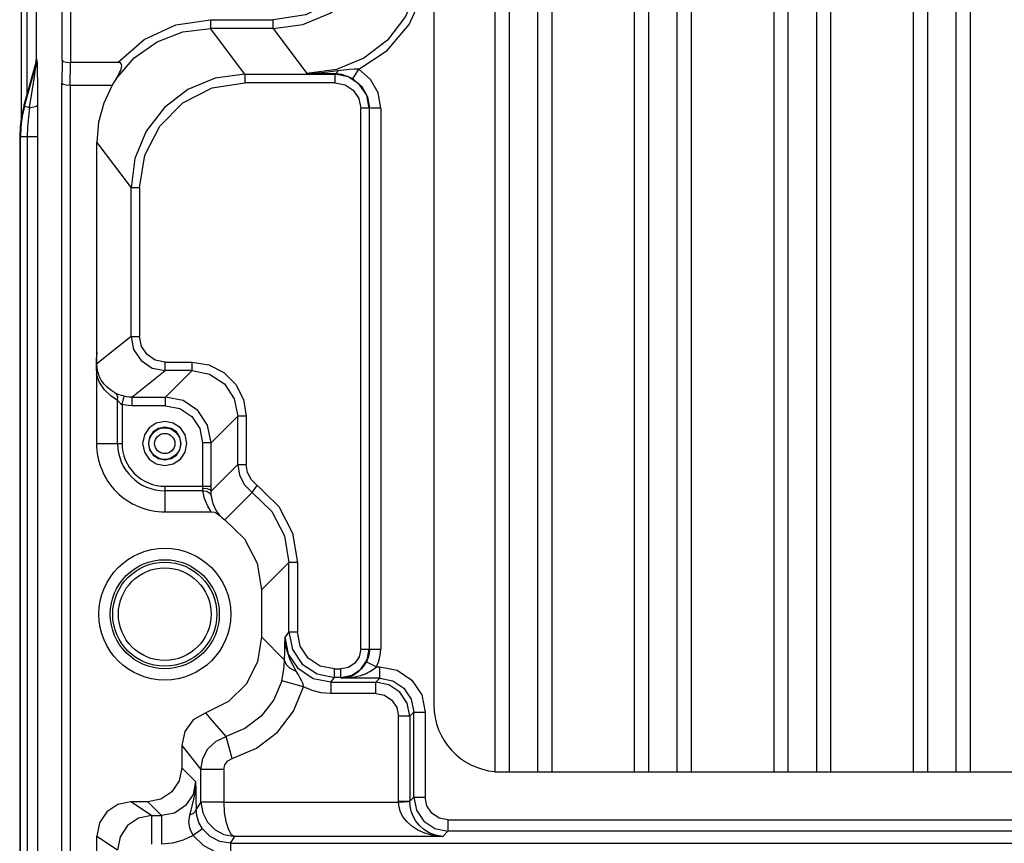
# Model space of a CAD drawing. Extents: x 0 to 594, y 0 to 420.
# Tile 95 of 104: x 391 to 408, y 264 to 279. Entities that reach past the tile are written whole.
import ezdxf

# ---------------------------------------------------------------- set-up
doc = ezdxf.new("R2010")
doc.units = 0
doc.header["$LTSCALE"] = 32.67
doc.layers.get('0').update_dxf_attribs({"linetype": 'CONTINUOUS'})

msp = doc.modelspace()

# ---------------------------------------------------------------- linework, layer by layer
at = {"color": 7, "linetype": 'CONTINUOUS'}
for p, q in [((391.131, 285.742), (391.131, 277.197)), ((399.455, 284.66), (399.455, 265.729)), ((399.705, 284.663), (399.705, 265.726)), ((400.205, 284.664), (400.205, 265.725)), ((400.455, 284.664), (400.455, 265.725)), ((401.905, 284.664), (401.905, 265.725)), ((402.155, 284.664), (402.155, 265.725)), ((402.655, 284.664), (402.655, 265.725)), ((402.905, 284.664), (402.905, 265.725)), ((404.355, 284.664), (404.355, 265.725)), ((404.605, 284.664), (404.605, 265.725)), ((405.105, 284.664), (405.105, 265.725)), ((405.355, 284.664), (405.355, 265.725)), ((406.805, 284.664), (406.805, 265.725)), ((407.055, 284.664), (407.055, 265.725)), ((407.555, 284.664), (407.555, 265.725)), ((407.805, 284.664), (407.805, 265.725)), ((398.386, 266.894), (398.386, 283.494)), ((391.394, 279.082), (391.394, 278.236)), ((391.179, 277.423), (391.383, 278.155)), ((391.995, 277.794), (392.001, 278.194)), ((392.831, 278.194), (392.001, 278.194)), ((391.995, 277.794), (391.995, 158.794)), ((391.995, 277.794), (392.732, 277.794)), ((391.105, 276.885), (391.105, 159.704)), ((392.461, 273.092), (392.461, 276.788)), ((392.455, 272.71), (392.455, 271.495)), ((393.656, 270.295), (394.472, 270.294)), ((395.355, 268.92), (395.355, 268.094)), ((393.955, 266.187), (393.955, 265.794)), ((393.955, 266.187), (394.291, 265.764)), ((399.455, 265.725), (444.255, 265.725)), ((393.355, 265.194), (393.06, 265.194)), ((392.461, 197.594), (392.461, 264.595))]:
    msp.add_line(p, q, dxfattribs=at)
at = {"color": 9, "linetype": 'CONTINUOUS'}
for p, q in [((391.231, 285.74), (391.231, 277.611)), ((391.851, 278.23), (391.851, 285.356)), ((392.001, 285.356), (392.001, 278.194)), ((394.458, 278.939), (394.458, 278.789)), ((394.458, 278.939), (395.56, 278.939)), ((395.56, 278.789), (395.56, 278.939)), ((395.061, 277.986), (394.458, 278.789)), ((395.56, 278.789), (394.458, 278.789)), ((395.56, 278.789), (396.153, 277.999)), ((391.394, 278.236), (391.407, 278.236)), ((391.851, 278.23), (391.844, 277.83)), ((391.192, 277.423), (391.396, 278.155)), ((391.374, 278.004), (391.389, 278.103)), ((391.383, 278.155), (391.396, 278.155)), ((396.96, 277.902), (397.063, 278.074)), ((391.33, 277.722), (391.364, 277.94)), ((391.364, 277.94), (391.374, 278.004)), ((395.061, 277.986), (395.061, 277.836)), ((395.061, 277.986), (396.649, 277.986)), ((396.649, 277.986), (396.654, 277.992)), ((396.649, 277.836), (396.649, 277.986)), ((391.279, 277.398), (391.33, 277.722)), ((391.844, 158.759), (391.844, 277.83)), ((396.649, 277.836), (395.06, 277.836)), ((391.179, 277.423), (391.192, 277.423)), ((391.192, 277.423), (391.279, 277.398)), ((397.099, 267.882), (397.099, 277.386)), ((397.249, 277.386), (397.099, 277.386)), ((397.249, 277.386), (397.25, 277.388)), ((397.249, 277.386), (397.249, 267.881)), ((397.25, 267.881), (397.25, 277.388)), ((397.45, 277.388), (397.25, 277.388)), ((397.45, 277.388), (397.45, 267.881)), ((391.421, 276.885), (391.105, 276.885)), ((391.118, 159.704), (391.118, 276.885)), ((391.239, 276.885), (391.239, 159.704)), ((391.421, 276.885), (391.421, 159.704)), ((392.461, 276.788), (393.062, 275.987)), ((393.062, 273.375), (393.062, 275.987)), ((393.212, 275.987), (393.062, 275.987)), ((393.212, 275.986), (393.212, 273.375)), ((393.062, 273.375), (392.462, 272.895)), ((393.062, 273.375), (393.212, 273.375)), ((393.661, 272.775), (393.661, 272.925)), ((393.662, 272.925), (394.136, 272.925)), ((394.136, 272.775), (394.136, 272.925)), ((393.078, 272.308), (393.661, 272.775)), ((394.136, 272.775), (393.661, 272.775)), ((394.136, 272.775), (393.669, 272.308)), ((392.825, 271.494), (392.825, 272.253)), ((392.905, 272.179), (392.939, 272.325)), ((392.905, 272.179), (392.905, 271.495)), ((393.078, 272.308), (393.078, 272.159)), ((393.078, 272.308), (393.669, 272.308)), ((393.669, 272.159), (393.078, 272.159)), ((393.669, 272.159), (393.669, 272.308)), ((394.469, 271.509), (394.936, 271.975)), ((394.936, 271.124), (394.936, 271.975)), ((395.086, 271.975), (394.936, 271.975)), ((395.086, 271.975), (395.086, 271.124)), ((392.455, 271.494), (392.905, 271.494)), ((394.469, 271.509), (394.319, 271.509)), ((394.469, 270.714), (394.469, 271.509)), ((394.936, 271.124), (394.469, 270.657)), ((394.936, 271.124), (395.086, 271.124)), ((393.655, 270.744), (393.655, 270.294)), ((394.325, 270.664), (393.655, 270.664)), ((393.656, 270.744), (394.469, 270.744)), ((394.469, 270.657), (394.469, 270.714)), ((394.712, 270.151), (395.193, 270.632)), ((395.193, 270.632), (395.279, 270.755)), ((395.355, 268.92), (395.836, 269.401)), ((395.836, 268.182), (395.836, 269.401)), ((395.986, 269.401), (395.836, 269.401)), ((395.986, 269.401), (395.986, 268.182)), ((395.836, 268.182), (395.77, 268.099)), ((395.836, 268.182), (395.986, 268.182)), ((395.761, 267.688), (395.355, 268.094)), ((397.099, 267.882), (397.249, 267.882)), ((397.249, 267.881), (397.25, 267.881)), ((397.25, 267.881), (397.45, 267.881)), ((397.198, 267.659), (397.378, 267.571)), ((396.636, 267.382), (396.636, 267.532)), ((396.636, 267.532), (396.749, 267.532)), ((396.749, 267.382), (396.749, 267.532)), ((397.378, 267.571), (397.432, 267.571)), ((397.432, 267.371), (397.432, 267.571)), ((396.095, 267.22), (395.709, 267.325)), ((396.57, 267.3), (396.636, 267.382)), ((396.749, 267.382), (396.636, 267.382)), ((396.749, 267.382), (396.761, 267.371)), ((397.432, 267.371), (396.761, 267.371)), ((397.432, 267.371), (397.361, 267.3)), ((396.57, 267.3), (396.57, 267.094)), ((396.57, 267.3), (397.361, 267.3)), ((397.361, 267.094), (397.361, 267.3)), ((397.361, 267.1), (396.57, 267.1)), ((397.96, 266.7), (397.755, 266.7)), ((397.761, 265.201), (397.76, 266.7)), ((397.96, 266.7), (398.031, 266.771)), ((397.96, 266.7), (397.96, 265.208)), ((398.031, 265.279), (398.031, 266.771)), ((398.031, 266.771), (398.231, 266.771)), ((398.231, 266.771), (398.231, 265.279)), ((394.837, 265.957), (394.731, 266.343)), ((394.196, 265.553), (393.955, 265.794)), ((394.291, 265.192), (394.291, 265.764)), ((394.691, 265.764), (394.291, 265.764)), ((394.691, 265.765), (394.691, 265.187)), ((398.031, 265.279), (397.96, 265.208)), ((398.031, 265.279), (398.231, 265.279)), ((393.422, 264.953), (393.06, 265.194)), ((393.355, 265.194), (393.596, 264.953)), ((394.291, 265.192), (394.205, 265.065)), ((394.691, 265.187), (397.761, 265.187)), ((397.755, 265.208), (397.96, 265.208)), ((393.422, 264.953), (393.422, 264.454)), ((393.422, 264.953), (393.596, 264.953)), ((393.596, 264.953), (393.596, 264.454)), ((394.319, 264.722), (394.156, 264.606)), ((398.631, 264.879), (398.631, 264.679)), ((398.631, 264.879), (445.079, 264.879)), ((392.461, 264.595), (392.822, 264.354)), ((394.808, 264.469), (394.887, 264.588)), ((398.54, 264.588), (394.887, 264.588)), ((398.54, 264.588), (398.631, 264.679)), ((445.079, 264.679), (398.631, 264.679)), ((394.808, 264.469), (394.808, 264.269)), ((394.808, 264.469), (448.902, 264.469))]:
    msp.add_line(p, q, dxfattribs=at)
for points in [[(397.409, 280.789), (397.318, 280.215), (397.056, 279.701), (396.648, 279.293), (396.133, 279.03), (395.56, 278.939)], [(398.152, 279.999), (398.084, 279.481), (397.884, 278.999), (397.566, 278.585), (397.152, 278.267), (396.67, 278.067), (396.153, 277.999)], [(397.063, 278.074), (397.565, 278.405), (397.951, 278.859), (398.197, 279.403), (398.282, 279.999)], [(392.831, 278.194), (393.293, 278.596), (393.85, 278.852), (394.458, 278.939)], [(392.8, 277.907), (393.119, 278.275), (393.519, 278.555), (393.974, 278.73), (394.458, 278.789)], [(391.396, 278.155), (391.402, 278.181), (391.406, 278.208), (391.407, 278.236)], [(391.407, 278.236), (391.408, 278.231), (391.409, 278.217), (391.411, 278.193), (391.412, 278.162), (391.413, 278.123), (391.414, 278.077), (391.414, 278.025), (391.415, 277.965), (391.416, 277.898), (391.417, 277.824), (391.418, 277.742), (391.419, 277.651), (391.419, 277.552), (391.42, 277.443)], [(391.389, 278.103), (391.392, 278.122), (391.394, 278.138), (391.396, 278.149), (391.396, 278.155)], [(396.695, 278.043), (396.521, 278.019), (396.342, 278.004), (396.153, 277.999)], [(396.654, 277.992), (396.669, 277.999), (396.683, 278.017), (396.695, 278.043)], [(397.063, 278.074), (396.983, 278.076), (396.895, 278.071), (396.8, 278.059), (396.695, 278.043)], [(397.45, 277.388), (397.404, 277.657), (397.269, 277.895), (397.063, 278.074)], [(396.654, 277.992), (396.49, 277.994), (396.325, 277.997), (396.153, 277.999)], [(396.96, 277.902), (396.867, 277.948), (396.767, 277.979), (396.654, 277.992)], [(396.96, 277.902), (397.115, 277.768), (397.215, 277.59), (397.25, 277.388)], [(393.212, 275.986), (393.303, 276.56), (393.565, 277.074), (393.973, 277.482), (394.487, 277.745), (395.06, 277.836)], [(391.279, 277.398), (391.258, 277.233), (391.244, 277.062), (391.239, 276.885)], [(391.283, 277.399), (391.354, 277.411), (391.402, 277.426), (391.42, 277.443)], [(391.42, 277.443), (391.421, 277.267), (391.421, 277.081), (391.421, 276.885)], [(393.662, 272.925), (393.488, 272.96), (393.343, 273.057), (393.246, 273.202), (393.212, 273.375)], [(392.78, 272.384), (392.705, 272.429), (392.64, 272.483), (392.585, 272.543), (392.539, 272.609), (392.504, 272.68), (392.48, 272.753), (392.466, 272.825), (392.462, 272.895)], [(394.136, 272.925), (394.429, 272.879), (394.694, 272.744), (394.905, 272.534), (395.04, 272.269), (395.086, 271.975)], [(392.825, 272.253), (392.707, 272.33), (392.595, 272.439), (392.51, 272.567), (392.455, 272.71)], [(394.136, 272.775), (394.442, 272.714), (394.702, 272.541), (394.875, 272.282), (394.936, 271.975)], [(392.825, 272.253), (392.827, 272.309), (392.81, 272.354), (392.78, 272.384)], [(392.939, 272.325), (392.897, 272.336), (392.854, 272.351), (392.814, 272.368), (392.78, 272.384)], [(392.825, 272.253), (392.848, 272.226), (392.875, 272.2), (392.905, 272.179)], [(393.078, 272.159), (393.02, 272.161), (392.962, 272.168), (392.905, 272.179)], [(393.078, 272.308), (393.031, 272.31), (392.985, 272.316), (392.939, 272.325)], [(393.669, 272.159), (393.92, 272.108), (394.129, 271.968), (394.269, 271.759), (394.319, 271.509)], [(394.319, 271.509), (394.319, 270.732), (394.319, 270.72), (394.319, 270.709)], [(395.176, 270.855), (395.109, 270.982), (395.086, 271.124)], [(395.176, 270.855), (395.659, 270.387), (395.902, 269.92), (395.986, 269.401)], [(394.319, 270.709), (394.32, 270.692), (394.322, 270.678), (394.325, 270.664)], [(394.319, 270.709), (394.392, 270.702), (394.447, 270.683), (394.469, 270.657)], [(394.472, 270.294), (394.403, 270.405), (394.354, 270.528), (394.325, 270.664)], [(394.325, 270.664), (394.395, 270.654), (394.448, 270.619), (394.474, 270.567)], [(394.474, 270.567), (394.471, 270.594), (394.469, 270.624), (394.469, 270.657)], [(395.193, 270.632), (395.538, 270.299), (395.76, 269.874), (395.836, 269.401)], [(394.634, 270.216), (394.557, 270.318), (394.503, 270.436), (394.474, 270.567)], [(396.636, 267.532), (396.385, 267.583), (396.176, 267.723), (396.036, 267.932), (395.986, 268.182)], [(395.761, 267.688), (395.764, 267.838), (395.767, 267.97), (395.77, 268.099)], [(395.964, 267.49), (395.857, 267.689), (395.79, 267.9), (395.77, 268.099)], [(396.57, 267.3), (396.264, 267.36), (396.004, 267.534), (395.831, 267.793), (395.77, 268.099)], [(397.099, 267.882), (397.072, 267.747), (396.996, 267.635), (396.884, 267.559), (396.749, 267.532)], [(397.25, 267.881), (397.244, 267.804), (397.227, 267.73), (397.199, 267.659)], [(397.378, 267.571), (397.418, 267.67), (397.442, 267.774), (397.45, 267.881)], [(395.709, 267.325), (395.737, 267.45), (395.755, 267.574), (395.761, 267.688)], [(395.964, 267.489), (395.858, 267.541), (395.787, 267.61), (395.761, 267.688)], [(396.761, 267.371), (396.849, 267.381), (396.93, 267.407), (397.003, 267.444), (397.067, 267.49), (397.121, 267.543), (397.164, 267.6), (397.199, 267.659)], [(396.095, 267.22), (396.084, 267.268), (396.064, 267.319), (396.036, 267.372), (396.003, 267.428), (395.964, 267.49)], [(396.761, 267.371), (396.884, 267.378), (396.995, 267.394), (397.094, 267.418), (397.182, 267.448), (397.259, 267.484), (397.324, 267.525), (397.378, 267.571)], [(397.432, 267.571), (397.737, 267.51), (397.996, 267.337), (398.17, 267.078), (398.231, 266.771)], [(395.709, 267.325), (395.57, 266.991), (395.35, 266.704), (395.064, 266.483), (394.731, 266.343)], [(397.432, 267.371), (397.661, 267.325), (397.856, 267.195), (397.986, 267), (398.031, 266.771)], [(394.837, 265.957), (395.265, 266.138), (395.633, 266.422), (395.916, 266.791), (396.095, 267.22)], [(396.57, 267.1), (396.405, 267.113), (396.245, 267.154), (396.095, 267.22)], [(397.361, 267.1), (397.515, 267.069), (397.643, 266.983), (397.73, 266.854), (397.76, 266.7)], [(394.291, 265.764), (394.322, 265.956), (394.413, 266.127), (394.555, 266.261), (394.731, 266.343)], [(394.691, 265.765), (394.709, 265.849), (394.761, 265.917), (394.837, 265.957)], [(394.196, 265.553), (394.151, 265.324), (394.021, 265.129), (393.826, 264.999), (393.596, 264.953)], [(394.196, 265.553), (394.18, 265.341), (394.137, 265.142), (394.09, 264.963)], [(394.196, 265.553), (394.2, 265.4), (394.203, 265.237), (394.205, 265.065)], [(398.631, 264.879), (398.477, 264.91), (398.348, 264.996), (398.262, 265.125), (398.231, 265.279)], [(394.205, 265.065), (394.191, 265.024), (394.151, 264.989), (394.09, 264.963)], [(394.319, 264.722), (394.256, 264.833), (394.217, 264.956), (394.205, 265.065)], [(394.291, 265.192), (394.322, 265.001), (394.403, 264.841), (394.542, 264.702), (394.695, 264.621), (394.887, 264.588)], [(394.691, 265.187), (394.539, 265.189), (394.41, 265.19), (394.323, 265.191), (394.291, 265.192)], [(394.691, 265.187), (394.701, 265.006), (394.728, 264.848), (394.773, 264.707), (394.824, 264.624), (394.887, 264.588)], [(397.761, 265.187), (397.859, 265.194), (397.932, 265.201), (397.96, 265.208)], [(397.761, 265.201), (397.761, 265.194), (397.761, 265.187)], [(398.54, 264.588), (398.372, 264.605), (398.226, 264.644), (398.102, 264.7), (397.997, 264.768), (397.912, 264.845), (397.846, 264.928), (397.799, 265.015), (397.771, 265.102), (397.761, 265.187)], [(398.54, 264.588), (398.413, 264.607), (398.303, 264.648), (398.209, 264.707), (398.131, 264.777), (398.067, 264.857), (398.019, 264.943), (397.986, 265.032), (397.967, 265.121), (397.96, 265.208)], [(393.422, 264.953), (393.193, 264.908), (392.998, 264.778), (392.868, 264.583), (392.822, 264.354)], [(394.09, 264.963), (394.074, 264.84), (394.097, 264.714), (394.156, 264.606)], [(394.808, 264.469), (394.621, 264.499), (394.452, 264.586), (394.319, 264.722)], [(394.156, 264.606), (393.979, 264.522), (393.791, 264.471), (393.596, 264.454)], [(394.156, 264.606), (394.333, 264.426), (394.558, 264.309), (394.808, 264.269)]]:
    msp.add_lwpolyline(points, dxfattribs=at)
at = {"color": 7, "linetype": 'CONTINUOUS'}
for points in [[(395.56, 278.789), (396.078, 278.858), (396.56, 279.057), (396.974, 279.375), (397.291, 279.789), (397.491, 280.271), (397.559, 280.789)], [(391.383, 278.155), (391.39, 278.181), (391.393, 278.208), (391.394, 278.236)], [(391.851, 278.23), (391.873, 278.212), (391.928, 278.199), (392.001, 278.194)], [(392.8, 277.907), (392.824, 277.945), (392.844, 277.98), (392.861, 278.014), (392.876, 278.045), (392.887, 278.074), (392.894, 278.101), (392.898, 278.126), (392.897, 278.149), (392.889, 278.169), (392.875, 278.184), (392.855, 278.192), (392.831, 278.194)], [(392.8, 277.907), (392.776, 277.87), (392.754, 277.832), (392.732, 277.794)], [(395.061, 277.986), (394.543, 277.918), (394.061, 277.718), (393.647, 277.4), (393.329, 276.986), (393.13, 276.504), (393.062, 275.987)], [(397.249, 277.386), (397.203, 277.616), (397.073, 277.81), (396.878, 277.94), (396.649, 277.986)], [(391.844, 277.83), (391.867, 277.812), (391.922, 277.799), (391.995, 277.794)], [(392.732, 277.794), (392.581, 277.475), (392.491, 277.14), (392.46, 276.788)], [(396.649, 277.836), (396.822, 277.801), (396.967, 277.704), (397.064, 277.56), (397.099, 277.386)], [(391.179, 277.423), (391.138, 277.246), (391.114, 277.066), (391.105, 276.885)], [(391.192, 277.423), (391.151, 277.246), (391.126, 277.066), (391.118, 276.885)], [(393.062, 273.375), (393.107, 273.146), (393.237, 272.951), (393.432, 272.821), (393.661, 272.775)], [(392.46, 273.092), (392.451, 272.973), (392.451, 272.84), (392.455, 272.71)], [(392.462, 272.895), (392.461, 272.962), (392.461, 273.027), (392.461, 273.092)], [(394.469, 271.509), (394.408, 271.815), (394.235, 272.074), (393.976, 272.248), (393.669, 272.308)], [(393.655, 271.883), (393.505, 271.853), (393.38, 271.77), (393.296, 271.645), (393.266, 271.495)], [(394.044, 271.494), (394.014, 271.644), (393.93, 271.77), (393.805, 271.853), (393.655, 271.883)], [(393.655, 271.783), (393.545, 271.761), (393.451, 271.699), (393.388, 271.605), (393.366, 271.494)], [(393.944, 271.494), (393.922, 271.605), (393.86, 271.699), (393.766, 271.761), (393.655, 271.783)], [(393.266, 271.495), (393.297, 271.345), (393.38, 271.219), (393.505, 271.136), (393.655, 271.106)], [(393.366, 271.494), (393.388, 271.384), (393.451, 271.29), (393.545, 271.228), (393.655, 271.206)], [(393.655, 271.106), (393.805, 271.136), (393.93, 271.219), (394.014, 271.344), (394.044, 271.494)], [(393.655, 271.206), (393.766, 271.228), (393.86, 271.29), (393.922, 271.384), (393.944, 271.494)], [(394.936, 271.124), (394.967, 270.935), (395.056, 270.765), (395.193, 270.632)], [(394.472, 270.294), (394.527, 270.285), (394.582, 270.258), (394.634, 270.216)], [(394.634, 270.216), (394.659, 270.192), (394.685, 270.171), (394.712, 270.151)], [(394.712, 270.151), (395.057, 269.818), (395.279, 269.393), (395.355, 268.92)], [(395.836, 268.182), (395.897, 267.876), (396.07, 267.617), (396.33, 267.443), (396.636, 267.382)], [(395.355, 268.094), (395.285, 267.656), (395.084, 267.266), (394.772, 266.957), (394.375, 266.759)], [(396.749, 267.382), (396.94, 267.42), (397.102, 267.529), (397.211, 267.691), (397.249, 267.882)], [(397.96, 266.7), (397.915, 266.929), (397.785, 267.124), (397.59, 267.254), (397.361, 267.3)], [(394.375, 266.759), (394.156, 266.635), (394.008, 266.433), (393.955, 266.187)], [(394.731, 266.343), (394.494, 266.62), (394.375, 266.759)], [(393.955, 265.794), (393.909, 265.563), (393.78, 265.37), (393.587, 265.241), (393.355, 265.194)], [(398.031, 265.279), (398.077, 265.049), (398.207, 264.855), (398.402, 264.725), (398.631, 264.679)], [(393.06, 265.194), (392.829, 265.148), (392.636, 265.019), (392.507, 264.826), (392.461, 264.595)]]:
    msp.add_lwpolyline(points, dxfattribs=at)
at = {"color": 9, "linetype": 'CONTINUOUS'}
for centre, radius in [((393.655, 271.494), 0.278), ((393.655, 271.494), 0.178), ((393.655, 268.494), 0.915), ((393.655, 268.494), 0.815)]:
    msp.add_circle(centre, radius, dxfattribs=at)
at = {"color": 7, "linetype": 'CONTINUOUS'}
for radius in [1.158, 0.958]:
    msp.add_circle((393.655, 268.494), radius, dxfattribs=at)
for centre, radius, start, end in [((393.655, 271.494), 1.2, 179.9905, 270.0095), ((399.555, 266.894), 1.17, 180, 265.0952)]:
    msp.add_arc(centre, radius, start, end, dxfattribs=at)
at = {"color": 9, "linetype": 'CONTINUOUS'}
for radius, start, end in [(0.83, 180, 270), (0.751, 179.9847, 270.0153)]:
    msp.add_arc((393.655, 271.494), radius, start, end, dxfattribs=at)

doc.saveas('drawing.dxf')
